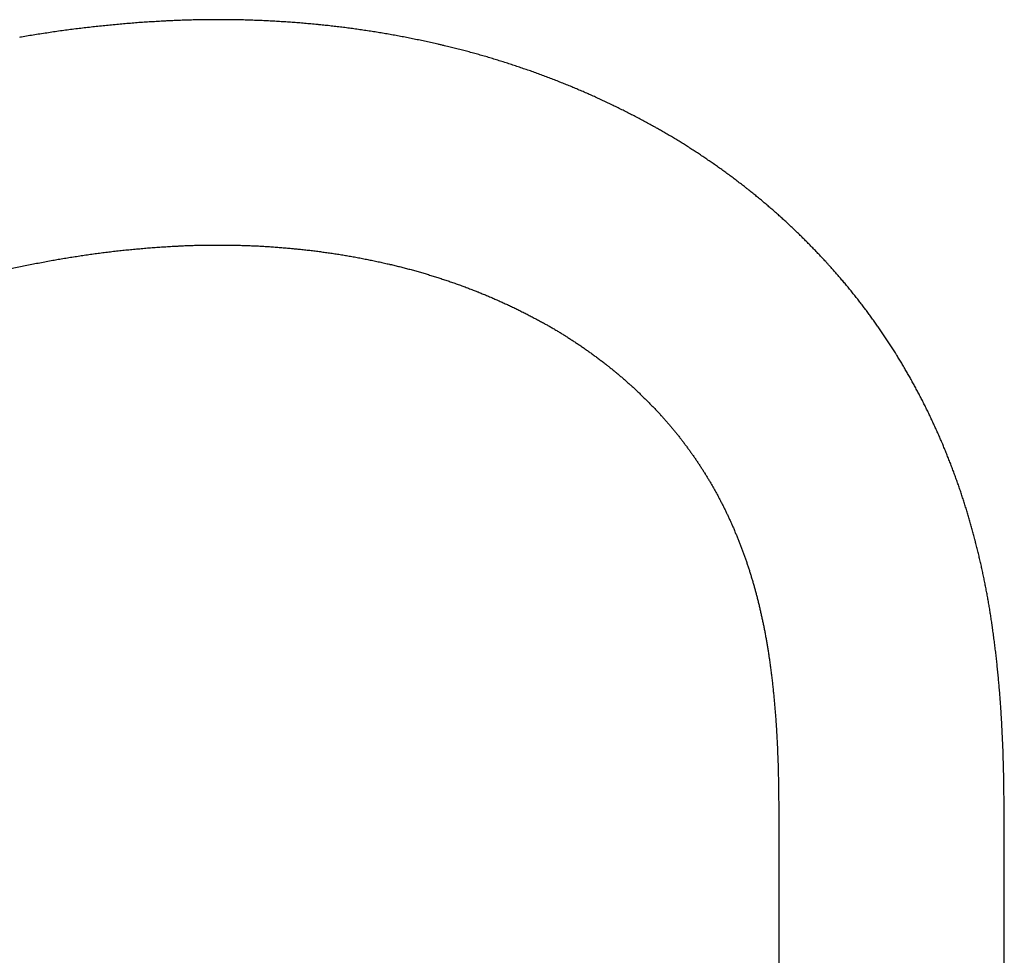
# Model space of a CAD drawing. Header units: millimetres. Extents: x 8 to 1080, y 12 to 906.
# Tile 62 of 76: x 551 to 673, y 790 to 906. Entities that reach past the tile are written whole.
import ezdxf

# ---------------------------------------------------------------- set-up
doc = ezdxf.new("R2010")
doc.units = ezdxf.units.MM

msp = doc.modelspace()

# ---------------------------------------------------------------- linework, layer by layer
at = {"color": 7, "linetype": 'Continuous', "lineweight": 30}
for p, q in [((645.41, 801.81), (645.41, 722.21)), ((673.41, 724.17), (673.41, 801.81))]:
    msp.add_line(p, q, dxfattribs=at)
for points, knots in [([(569.55, 905.68), (569.4, 905.68), (568.96, 905.65), (568.23, 905.61), (567.38, 905.56), (566.53, 905.51), (565.68, 905.45), (564.83, 905.38), (563.98, 905.31), (563.13, 905.23), (562.28, 905.15), (561.43, 905.07), (560.58, 904.98), (559.73, 904.88), (558.88, 904.78), (558.03, 904.68), (557.19, 904.57), (556.34, 904.46), (555.49, 904.34), (554.65, 904.21), (553.8, 904.08), (552.96, 903.95), (552.13, 903.82), (551.5, 903.71), (551.15, 903.65), (551.07, 903.64)], [0, 0, 0, 0, 0.025362, 0.071256, 0.11715, 0.163045, 0.208941, 0.254838, 0.300737, 0.346637, 0.392538, 0.43844, 0.484345, 0.53025, 0.576158, 0.622067, 0.667979, 0.713892, 0.759808, 0.805725, 0.851645, 0.897567, 0.943492, 0.987006, 1, 1, 1, 1]), ([(588.48, 905.19), (588.33, 905.2), (587.93, 905.24), (587.26, 905.3), (586.48, 905.37), (585.7, 905.44), (584.92, 905.5), (584.14, 905.55), (583.36, 905.6), (582.58, 905.65), (581.8, 905.69), (581.02, 905.72), (580.24, 905.75), (579.46, 905.78), (578.68, 905.8), (577.9, 905.82), (577.12, 905.83), (576.34, 905.83), (575.55, 905.83), (574.77, 905.83), (573.99, 905.82), (573.21, 905.81), (572.43, 905.79), (571.65, 905.77), (570.87, 905.74), (570.17, 905.71), (569.73, 905.69), (569.55, 905.68)], [0, 0, 0, 0, 0.023021, 0.064287, 0.105551, 0.146813, 0.188074, 0.229333, 0.270591, 0.311848, 0.353103, 0.394357, 0.43561, 0.476863, 0.518115, 0.559366, 0.600616, 0.641867, 0.683117, 0.724367, 0.765616, 0.806866, 0.848117, 0.889367, 0.930618, 0.971869, 1, 1, 1, 1]), ([(603.46, 902.69), (603.32, 902.72), (602.94, 902.81), (602.31, 902.95), (601.56, 903.12), (600.82, 903.27), (600.08, 903.43), (599.33, 903.58), (598.59, 903.72), (597.84, 903.86), (597.09, 903.99), (596.35, 904.12), (595.6, 904.25), (594.85, 904.36), (594.1, 904.48), (593.35, 904.59), (592.6, 904.69), (591.85, 904.8), (591.1, 904.89), (590.35, 904.98), (589.6, 905.07), (588.97, 905.14), (588.6, 905.17), (588.48, 905.19)], [0, 0, 0, 0, 0.027905, 0.077815, 0.127722, 0.177623, 0.227519, 0.27741, 0.327296, 0.377177, 0.427054, 0.476927, 0.526795, 0.576659, 0.626519, 0.676376, 0.726228, 0.776077, 0.825923, 0.875765, 0.925605, 0.975441, 1, 1, 1, 1]), ([(618.38, 898), (618.26, 898.05), (617.91, 898.19), (617.35, 898.41), (616.69, 898.66), (616.02, 898.91), (615.35, 899.16), (614.69, 899.4), (614.02, 899.63), (613.35, 899.86), (612.68, 900.09), (612.01, 900.31), (611.33, 900.53), (610.66, 900.74), (609.98, 900.94), (609.31, 901.15), (608.63, 901.34), (607.95, 901.54), (607.27, 901.73), (606.6, 901.91), (605.91, 902.09), (605.23, 902.26), (604.55, 902.43), (603.96, 902.57), (603.6, 902.66), (603.46, 902.69)], [0, 0, 0, 0, 0.025436, 0.070647, 0.115851, 0.161047, 0.206234, 0.251414, 0.296585, 0.341748, 0.386903, 0.432051, 0.47719, 0.522322, 0.567447, 0.612564, 0.657674, 0.702776, 0.747872, 0.79296, 0.838042, 0.883117, 0.928186, 0.973248, 1, 1, 1, 1]), ([(630.18, 892.37), (630.07, 892.43), (629.75, 892.61), (629.24, 892.89), (628.63, 893.22), (628.02, 893.55), (627.41, 893.87), (626.8, 894.18), (626.19, 894.5), (625.57, 894.8), (624.95, 895.1), (624.33, 895.4), (623.71, 895.7), (623.09, 895.98), (622.47, 896.27), (621.85, 896.55), (621.22, 896.82), (620.59, 897.09), (619.97, 897.36), (619.34, 897.62), (618.81, 897.83), (618.49, 897.96), (618.38, 898)], [0, 0, 0, 0, 0.029571, 0.082106, 0.134633, 0.187148, 0.239651, 0.292142, 0.344621, 0.397088, 0.449543, 0.501986, 0.554417, 0.606836, 0.659243, 0.711639, 0.764023, 0.816396, 0.868757, 0.921106, 0.973444, 1, 1, 1, 1]), ([(641.54, 884.76), (641.44, 884.83), (641.18, 885.04), (640.74, 885.38), (640.23, 885.77), (639.72, 886.16), (639.2, 886.54), (638.69, 886.92), (638.17, 887.29), (637.64, 887.67), (637.12, 888.03), (636.59, 888.39), (636.07, 888.75), (635.54, 889.11), (635, 889.45), (634.47, 889.8), (633.93, 890.14), (633.4, 890.48), (632.86, 890.81), (632.31, 891.14), (631.77, 891.46), (631.23, 891.78), (630.7, 892.08), (630.35, 892.28), (630.18, 892.37)], [0, 0, 0, 0, 0.0264361, 0.0731413, 0.1198375, 0.1665207, 0.213191, 0.2598481, 0.306492, 0.3531226, 0.3997399, 0.4463438, 0.4929342, 0.539511, 0.5860743, 0.6326239, 0.6791599, 0.7256821, 0.7721905, 0.8186852, 0.8651661, 0.9116332, 0.9580865, 1, 1, 1, 1]), ([(651.46, 875.5), (651.38, 875.59), (651.16, 875.83), (650.79, 876.22), (650.36, 876.68), (649.93, 877.13), (649.49, 877.58), (649.06, 878.03), (648.61, 878.47), (648.17, 878.91), (647.72, 879.35), (647.27, 879.78), (646.82, 880.21), (646.37, 880.63), (645.91, 881.05), (645.45, 881.46), (644.99, 881.88), (644.52, 882.28), (644.05, 882.69), (643.58, 883.09), (643.11, 883.48), (642.64, 883.88), (642.16, 884.26), (641.79, 884.56), (641.58, 884.72), (641.54, 884.76)], [0, 0, 0, 0, 0.0259078, 0.0717777, 0.1176405, 0.163492, 0.2093321, 0.2551606, 0.3009772, 0.346782, 0.3925746, 0.4383549, 0.4841227, 0.5298779, 0.5756203, 0.6213498, 0.6670662, 0.7127693, 0.758459, 0.8041351, 0.8497976, 0.8954462, 0.9410809, 0.9867015, 1, 1, 1, 1]), ([(555.86, 876.05), (555.99, 876.07), (556.37, 876.14), (557, 876.24), (557.76, 876.36), (558.53, 876.48), (559.29, 876.59), (560.05, 876.7), (560.82, 876.81), (561.58, 876.9), (562.35, 877), (563.11, 877.09), (563.88, 877.17), (564.64, 877.25), (565.41, 877.32), (566.18, 877.39), (566.94, 877.46), (567.71, 877.52), (568.48, 877.57), (569.25, 877.62), (570, 877.67), (570.56, 877.7), (570.86, 877.71), (570.92, 877.72)], [0, 0, 0, 0, 0.025363, 0.076147, 0.126935, 0.177728, 0.228525, 0.279328, 0.330134, 0.380945, 0.43176, 0.482579, 0.533402, 0.584228, 0.635058, 0.685891, 0.736727, 0.787566, 0.838408, 0.889252, 0.940098, 0.988272, 1, 1, 1, 1]), ([(570.92, 877.72), (571.03, 877.72), (571.37, 877.74), (571.95, 877.76), (572.63, 877.79), (573.32, 877.81), (574.01, 877.82), (574.7, 877.83), (575.39, 877.83), (576.08, 877.83), (576.77, 877.83), (577.46, 877.82), (578.15, 877.8), (578.84, 877.78), (579.53, 877.76), (580.21, 877.73), (580.9, 877.7), (581.59, 877.66), (582.28, 877.61), (582.97, 877.57), (583.66, 877.51), (584.34, 877.45), (585.01, 877.39), (585.44, 877.35), (585.65, 877.33)], [0, 0, 0, 0, 0.023023, 0.069772, 0.116522, 0.163274, 0.210028, 0.256782, 0.303537, 0.350293, 0.397049, 0.443805, 0.490561, 0.537315, 0.584069, 0.630821, 0.677572, 0.72432, 0.771067, 0.817811, 0.864552, 0.91129, 0.958025, 1, 1, 1, 1]), ([(585.65, 877.33), (585.76, 877.32), (586.08, 877.28), (586.63, 877.23), (587.28, 877.15), (587.94, 877.07), (588.59, 876.98), (589.25, 876.89), (589.9, 876.8), (590.56, 876.7), (591.21, 876.59), (591.86, 876.48), (592.51, 876.37), (593.16, 876.25), (593.82, 876.12), (594.47, 875.99), (595.12, 875.86), (595.76, 875.72), (596.4, 875.58), (596.85, 875.48), (597.09, 875.42), (597.11, 875.42)], [0, 0, 0, 0, 0.0279086, 0.0848676, 0.1418219, 0.1987697, 0.2557107, 0.3126445, 0.3695706, 0.4264887, 0.4833984, 0.5402995, 0.5971914, 0.654074, 0.7109468, 0.7678095, 0.8246618, 0.8815035, 0.9383341, 0.992149, 1, 1, 1, 1]), ([(546.75, 874.15), (546.88, 874.19), (547.28, 874.28), (547.95, 874.44), (548.75, 874.63), (549.56, 874.81), (550.36, 874.98), (551.16, 875.15), (551.97, 875.32), (552.77, 875.48), (553.58, 875.63), (554.38, 875.78), (555.14, 875.92), (555.64, 876.01), (555.86, 876.05)], [0, 0, 0, 0, 0.0443571, 0.1325608, 0.2207704, 0.3089894, 0.3972176, 0.4854549, 0.573701, 0.6619558, 0.7502191, 0.8384907, 0.9267703, 1, 1, 1, 1]), ([(597.11, 875.42), (597.21, 875.4), (597.5, 875.33), (597.98, 875.21), (598.55, 875.07), (599.13, 874.92), (599.71, 874.77), (600.29, 874.61), (600.86, 874.44), (601.43, 874.28), (602.01, 874.1), (602.58, 873.93), (603.15, 873.74), (603.72, 873.56), (604.29, 873.37), (604.86, 873.17), (605.43, 872.97), (605.99, 872.77), (606.56, 872.56), (607.12, 872.34), (607.61, 872.15), (607.91, 872.03), (608.02, 871.99)], [0, 0, 0, 0, 0.025442, 0.077974, 0.130494, 0.182998, 0.235485, 0.287955, 0.340407, 0.392842, 0.44526, 0.497659, 0.550039, 0.602401, 0.654745, 0.707069, 0.759373, 0.811659, 0.863924, 0.91617, 0.968396, 1, 1, 1, 1]), ([(660.05, 864.12), (659.99, 864.22), (659.82, 864.48), (659.55, 864.91), (659.23, 865.42), (658.9, 865.91), (658.57, 866.41), (658.24, 866.9), (657.9, 867.4), (657.56, 867.88), (657.22, 868.37), (656.88, 868.85), (656.53, 869.33), (656.18, 869.8), (655.82, 870.27), (655.46, 870.74), (655.1, 871.2), (654.73, 871.67), (654.37, 872.12), (654, 872.58), (653.62, 873.03), (653.24, 873.48), (652.86, 873.92), (652.48, 874.36), (652.09, 874.8), (651.75, 875.18), (651.54, 875.41), (651.46, 875.5)], [0, 0, 0, 0, 0.0234563, 0.0648929, 0.1063257, 0.1477511, 0.1891687, 0.2305786, 0.2719803, 0.3133737, 0.3547587, 0.3961349, 0.4375021, 0.4788602, 0.5202088, 0.5615479, 0.6028771, 0.6441963, 0.6855052, 0.7268035, 0.7680912, 0.8093679, 0.8506334, 0.8918875, 0.9331299, 0.9743606, 1, 1, 1, 1]), ([(608.02, 871.99), (608.11, 871.96), (608.37, 871.85), (608.81, 871.67), (609.33, 871.46), (609.85, 871.23), (610.37, 871), (610.9, 870.77), (611.41, 870.54), (611.93, 870.29), (612.45, 870.05), (612.96, 869.8), (613.48, 869.54), (613.99, 869.29), (614.5, 869.02), (615.01, 868.76), (615.52, 868.48), (616.01, 868.21), (616.34, 868.03), (616.49, 867.95)], [0, 0, 0, 0, 0.0295781, 0.0906956, 0.1517907, 0.2128566, 0.2738934, 0.3349008, 0.395879, 0.4568278, 0.5177473, 0.5786374, 0.6394984, 0.7003301, 0.7611327, 0.8219063, 0.882651, 0.9433669, 1, 1, 1, 1]), ([(616.49, 867.95), (616.56, 867.91), (616.78, 867.79), (617.14, 867.58), (617.57, 867.33), (618.01, 867.07), (618.44, 866.81), (618.87, 866.54), (619.29, 866.27), (619.72, 865.99), (620.14, 865.72), (620.57, 865.43), (620.99, 865.15), (621.41, 864.85), (621.82, 864.56), (622.24, 864.26), (622.65, 863.96), (623.06, 863.65), (623.47, 863.34), (623.84, 863.05), (624.08, 862.87), (624.18, 862.79)], [0, 0, 0, 0, 0.026448, 0.081652, 0.136827, 0.191961, 0.247057, 0.302115, 0.357135, 0.412117, 0.467062, 0.52197, 0.576843, 0.631679, 0.686481, 0.741248, 0.795981, 0.850681, 0.905347, 0.959981, 1, 1, 1, 1]), ([(665.75, 853.08), (665.7, 853.18), (665.58, 853.47), (665.38, 853.93), (665.14, 854.48), (664.9, 855.02), (664.65, 855.56), (664.4, 856.1), (664.14, 856.64), (663.89, 857.17), (663.62, 857.7), (663.36, 858.23), (663.09, 858.76), (662.82, 859.28), (662.54, 859.8), (662.26, 860.32), (661.98, 860.84), (661.69, 861.35), (661.4, 861.86), (661.1, 862.37), (660.81, 862.88), (660.5, 863.38), (660.25, 863.79), (660.1, 864.04), (660.05, 864.12)], [0, 0, 0, 0, 0.026813, 0.074361, 0.121908, 0.16945, 0.216987, 0.26452, 0.312047, 0.359569, 0.407086, 0.454598, 0.502103, 0.549602, 0.597095, 0.644582, 0.692062, 0.739535, 0.787, 0.834459, 0.881909, 0.929352, 0.976787, 1, 1, 1, 1]), ([(624.18, 862.79), (624.24, 862.74), (624.42, 862.6), (624.73, 862.35), (625.1, 862.04), (625.47, 861.74), (625.83, 861.43), (626.2, 861.11), (626.56, 860.79), (626.92, 860.47), (627.28, 860.15), (627.63, 859.82), (627.98, 859.48), (628.33, 859.14), (628.68, 858.8), (629.03, 858.46), (629.37, 858.11), (629.72, 857.76), (630.06, 857.4), (630.39, 857.05), (630.63, 856.79), (630.76, 856.64), (630.79, 856.62)], [0, 0, 0, 0, 0.02592, 0.079789, 0.13363, 0.187434, 0.241201, 0.294933, 0.34863, 0.402292, 0.455922, 0.509518, 0.563083, 0.616617, 0.670121, 0.723595, 0.777041, 0.830459, 0.88385, 0.937214, 0.987706, 1, 1, 1, 1]), ([(630.79, 856.62), (630.83, 856.56), (630.98, 856.41), (631.22, 856.14), (631.5, 855.82), (631.79, 855.49), (632.07, 855.15), (632.35, 854.82), (632.62, 854.48), (632.9, 854.14), (633.17, 853.79), (633.44, 853.44), (633.71, 853.09), (633.97, 852.73), (634.24, 852.37), (634.49, 852.01), (634.75, 851.65), (635.01, 851.28), (635.26, 850.91), (635.51, 850.53), (635.75, 850.15), (635.99, 849.78), (636.16, 849.51), (636.25, 849.37), (636.26, 849.36)], [0, 0, 0, 0, 0.023467, 0.072324, 0.121158, 0.169962, 0.218737, 0.267483, 0.316202, 0.364894, 0.413561, 0.462204, 0.510822, 0.559419, 0.607993, 0.656546, 0.705079, 0.753593, 0.802088, 0.850565, 0.899025, 0.947469, 0.993321, 1, 1, 1, 1]), ([(669.75, 841.24), (669.72, 841.35), (669.64, 841.65), (669.5, 842.16), (669.34, 842.75), (669.17, 843.34), (669, 843.93), (668.83, 844.52), (668.65, 845.1), (668.47, 845.69), (668.28, 846.27), (668.09, 846.85), (667.9, 847.43), (667.7, 848), (667.49, 848.58), (667.29, 849.15), (667.08, 849.72), (666.86, 850.29), (666.65, 850.86), (666.42, 851.42), (666.2, 851.98), (665.97, 852.54), (665.82, 852.9), (665.75, 853.08)], [0, 0, 0, 0, 0.02731, 0.076078, 0.124846, 0.173612, 0.222377, 0.27114, 0.319901, 0.36866, 0.417417, 0.466172, 0.514924, 0.563673, 0.61242, 0.661165, 0.709906, 0.758645, 0.80738, 0.856112, 0.90484, 0.953565, 1, 1, 1, 1]), ([(636.26, 849.36), (636.29, 849.3), (636.41, 849.11), (636.59, 848.8), (636.82, 848.43), (637.04, 848.05), (637.26, 847.67), (637.47, 847.29), (637.69, 846.9), (637.9, 846.51), (638.1, 846.12), (638.31, 845.72), (638.51, 845.32), (638.71, 844.92), (638.9, 844.52), (639.09, 844.12), (639.28, 843.71), (639.47, 843.3), (639.65, 842.89), (639.81, 842.52), (639.9, 842.29), (639.94, 842.2)], [0, 0, 0, 0, 0.026817, 0.082075, 0.137322, 0.192552, 0.247766, 0.302965, 0.358149, 0.41332, 0.468477, 0.523622, 0.578754, 0.633876, 0.688987, 0.744087, 0.799178, 0.854261, 0.909334, 0.9644, 1, 1, 1, 1]), ([(639.94, 842.2), (639.97, 842.13), (640.06, 841.92), (640.21, 841.56), (640.38, 841.13), (640.55, 840.7), (640.72, 840.26), (640.88, 839.82), (641.05, 839.38), (641.2, 838.94), (641.36, 838.49), (641.51, 838.05), (641.66, 837.6), (641.8, 837.15), (641.94, 836.7), (642.08, 836.24), (642.21, 835.79), (642.34, 835.33), (642.47, 834.87), (642.57, 834.49), (642.63, 834.26), (642.65, 834.18)], [0, 0, 0, 0, 0.027307, 0.082961, 0.138613, 0.194258, 0.249899, 0.305533, 0.361163, 0.416789, 0.47241, 0.528027, 0.58364, 0.63925, 0.694857, 0.750461, 0.806062, 0.86166, 0.917256, 0.972849, 1, 1, 1, 1]), ([(671.91, 830.46), (671.9, 830.58), (671.85, 830.91), (671.77, 831.45), (671.67, 832.09), (671.56, 832.72), (671.46, 833.36), (671.34, 833.99), (671.23, 834.62), (671.11, 835.25), (670.98, 835.88), (670.86, 836.51), (670.72, 837.14), (670.59, 837.76), (670.45, 838.39), (670.3, 839.01), (670.15, 839.63), (670, 840.25), (669.87, 840.79), (669.78, 841.11), (669.75, 841.24)], [0, 0, 0, 0, 0.032427, 0.090766, 0.149106, 0.207446, 0.265785, 0.324123, 0.382461, 0.440798, 0.499134, 0.55747, 0.615804, 0.674138, 0.73247, 0.790802, 0.849132, 0.907461, 0.965788, 1, 1, 1, 1]), ([(642.65, 834.18), (642.67, 834.1), (642.74, 833.86), (642.84, 833.44), (642.96, 832.95), (643.08, 832.45), (643.19, 831.95), (643.3, 831.45), (643.41, 830.95), (643.51, 830.45), (643.61, 829.95), (643.71, 829.44), (643.8, 828.94), (643.89, 828.43), (643.98, 827.92), (644.06, 827.42), (644.13, 826.94), (644.18, 826.63), (644.19, 826.5)], [0, 0, 0, 0, 0.032423, 0.097806, 0.163189, 0.228571, 0.293951, 0.359329, 0.424707, 0.490083, 0.555458, 0.620832, 0.686206, 0.751578, 0.81695, 0.882321, 0.947691, 1, 1, 1, 1]), ([(673, 819.94), (672.99, 820.08), (672.97, 820.46), (672.92, 821.1), (672.87, 821.84), (672.8, 822.59), (672.74, 823.34), (672.67, 824.08), (672.6, 824.83), (672.52, 825.57), (672.44, 826.32), (672.36, 827.06), (672.27, 827.8), (672.17, 828.54), (672.08, 829.29), (671.99, 829.93), (671.93, 830.32), (671.91, 830.46)], [0, 0, 0, 0, 0.038684, 0.109428, 0.180173, 0.250917, 0.321662, 0.392406, 0.46315, 0.533894, 0.604638, 0.675382, 0.746125, 0.816868, 0.887611, 0.958354, 1, 1, 1, 1]), ([(644.19, 826.5), (644.21, 826.39), (644.26, 826.07), (644.33, 825.54), (644.41, 824.91), (644.49, 824.27), (644.57, 823.63), (644.64, 822.99), (644.71, 822.35), (644.77, 821.72), (644.83, 821.08), (644.89, 820.43), (644.94, 819.79), (644.99, 819.15), (645.03, 818.6), (645.05, 818.27), (645.06, 818.15)], [0, 0, 0, 0, 0.038683, 0.115201, 0.19172, 0.268239, 0.344758, 0.421276, 0.497794, 0.574311, 0.650829, 0.727346, 0.803863, 0.88038, 0.956896, 1, 1, 1, 1]), ([(673.35, 810.6), (673.35, 810.76), (673.35, 811.2), (673.33, 811.92), (673.32, 812.78), (673.29, 813.63), (673.27, 814.49), (673.24, 815.34), (673.2, 816.2), (673.16, 817.05), (673.12, 817.91), (673.07, 818.76), (673.03, 819.44), (673.01, 819.83), (673, 819.94)], [0, 0, 0, 0, 0.049588, 0.141165, 0.232742, 0.324319, 0.415896, 0.507473, 0.599051, 0.690628, 0.782205, 0.873782, 0.96536, 1, 1, 1, 1]), ([(645.06, 818.15), (645.07, 818.02), (645.09, 817.63), (645.13, 816.99), (645.17, 816.23), (645.21, 815.47), (645.24, 814.7), (645.27, 813.94), (645.3, 813.17), (645.32, 812.41), (645.33, 811.64), (645.35, 810.93), (645.35, 810.47), (645.36, 810.27)], [0, 0, 0, 0, 0.049587, 0.146614, 0.243641, 0.340668, 0.437694, 0.534721, 0.631747, 0.728774, 0.8258, 0.922826, 1, 1, 1, 1]), ([(645.36, 810.27), (645.36, 809.98), (645.37, 809.12), (645.38, 807.71), (645.4, 806.03), (645.4, 804.34), (645.41, 802.94), (645.41, 802.1), (645.41, 801.81)], [0, 0, 0, 0, 0.104037, 0.303014, 0.50199, 0.700966, 0.899943, 1, 1, 1, 1]), ([(673.41, 801.81), (673.41, 802.12), (673.41, 803), (673.4, 804.45), (673.39, 806.18), (673.38, 807.91), (673.37, 809.38), (673.36, 810.28), (673.35, 810.6)], [0, 0, 0, 0, 0.104037, 0.300421, 0.496805, 0.693189, 0.889573, 1, 1, 1, 1])]:
    msp.add_open_spline(points, degree=3, knots=knots, dxfattribs=at)

doc.saveas('drawing.dxf')
